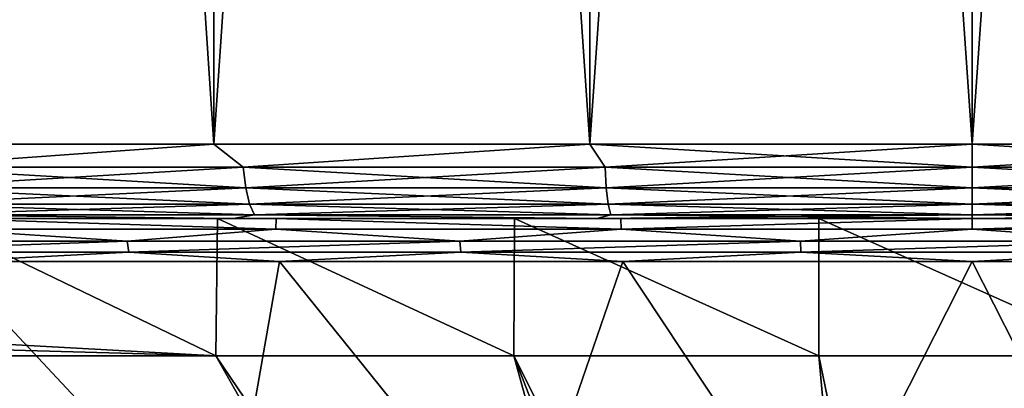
# Model space of a CAD drawing. Header units: metres. Extents: x -134 to 34, y -216 to -20.
# Tile 48 of 72: x -6.4 to 0.22, y -63.64 to -61.16. Entities that reach past the tile are written whole.
import ezdxf

# ---------------------------------------------------------------- set-up
doc = ezdxf.new("R2010")
doc.units = ezdxf.units.M
doc.layers.add('solid_ORA_A175_SW0003', color=7, linetype='CONTINUOUS')

msp = doc.modelspace()

# ---------------------------------------------------------------- linework, layer by layer
at = {"layer": 'solid_ORA_A175_SW0003'}
for points in [[(-7.54584, -25.000002, 19.064535), (-7.546555, -62, 19.064264), (-5.098144, -62, 19.859802)], [(-5.096673, -25.000002, -19.851994), (-5.098144, -62, -19.852108), (-7.546555, -62, -19.05657)], [(-7.54584, -25.000002, -19.056837), (-5.096673, -25.000002, -19.851994), (-7.546555, -62, -19.05657)], [(-5.096673, -25.000002, 19.859692), (-7.54584, -25.000002, 19.064535), (-5.098144, -62, 19.859802)], [(-5.096673, -25.000002, 19.859692), (-5.098144, -62, 19.859802), (-2.569333, -62, 20.342199)], [(-2.575424, -25.000002, -20.333456), (-2.569333, -62, -20.334505), (-5.098144, -62, -19.852108)], [(-5.096673, -25.000002, -19.851994), (-2.575424, -25.000002, -20.333456), (-5.098144, -62, -19.852108)], [(-2.575424, -25.000002, 20.341154), (-5.096673, -25.000002, 19.859692), (-2.569333, -62, 20.342199)], [(-2.575424, -25.000002, 20.341154), (-0.000001, -62, 20.503847), (0.000001, -25.000002, 20.503849)], [(-2.575424, -25.000002, 20.341154), (-2.569333, -62, 20.342199), (-0.000001, -62, 20.503847)], [(-2.575424, -25.000002, -20.333456), (0.000001, -25.000002, -20.496151), (-2.569333, -62, -20.334505)], [(0.000001, -25.000002, -20.496151), (-0.000001, -62, -20.496153), (-2.569333, -62, -20.334505)], [(2.56933, -62, 20.342199), (0.000001, -25.000002, 20.503849), (-0.000001, -62, 20.503847)], [(2.575426, -25.000002, -20.333456), (-0.000001, -62, -20.496153), (0.000001, -25.000002, -20.496151)], [(2.575426, -25.000002, -20.333456), (2.56933, -62, -20.334505), (-0.000001, -62, -20.496153)], [(2.575426, -25.000002, 20.341154), (0.000001, -25.000002, 20.503849), (2.56933, -62, 20.342199)], [(-7.260724, -62.15451, 19.148798), (-5.098144, -62, 19.859802), (-7.546555, -62, 19.064264)], [(-7.260724, -62.154507, -19.141104), (-7.546555, -62, -19.05657), (-5.098144, -62, -19.852108)], [(-4.900116, -62.15451, 19.884394), (-5.098144, -62, 19.859802), (-7.260724, -62.15451, 19.148798)], [(-7.260724, -62.154507, -19.141104), (-5.098144, -62, -19.852108), (-4.900116, -62.154507, -19.876699)], [(-4.900116, -62.15451, 19.884394), (-2.569333, -62, 20.342199), (-5.098144, -62, 19.859802)], [(-4.900116, -62.154507, -19.876699), (-5.098144, -62, -19.852108), (-2.569333, -62, -20.334505)], [(-2.468054, -62.15451, 20.330086), (-2.569333, -62, 20.342199), (-4.900116, -62.15451, 19.884394)], [(-4.900116, -62.154507, -19.876699), (-2.569333, -62, -20.334505), (-2.468054, -62.154507, -20.322392)], [(-0.000001, -62.15451, 20.479376), (-0.000001, -62, 20.503847), (-2.569333, -62, 20.342199)], [(-2.468054, -62.15451, 20.330086), (-0.000001, -62.15451, 20.479376), (-2.569333, -62, 20.342199)], [(-2.468054, -62.154507, -20.322392), (-2.569333, -62, -20.334505), (-0.000001, -62, -20.496153)], [(-2.468054, -62.154507, -20.322392), (-0.000001, -62, -20.496153), (-0.000001, -62.154507, -20.471682)], [(2.468051, -62.15451, 20.330086), (2.56933, -62, 20.342199), (-0.000001, -62, 20.503847)], [(2.468051, -62.15451, 20.330086), (-0.000001, -62, 20.503847), (-0.000001, -62.15451, 20.479376)], [(-0.000001, -62.154507, -20.471682), (-0.000001, -62, -20.496153), (2.56933, -62, -20.334505)], [(-0.000001, -62.154507, -20.471682), (2.56933, -62, -20.334505), (2.468051, -62.154507, -20.322392)], [(-7.260724, -62.154507, -19.141104), (-4.900116, -62.154507, -19.876699), (-7.235507, -62.294018, -19.074614)], [(-7.260724, -62.15451, 19.148798), (-7.235507, -62.294022, 19.082308), (-4.883098, -62.294022, 19.815348)], [(-4.900116, -62.15451, 19.884394), (-7.260724, -62.15451, 19.148798), (-4.883098, -62.294022, 19.815348)], [(-4.900116, -62.154507, -19.876699), (-4.883098, -62.294018, -19.807653), (-7.235507, -62.294018, -19.074614)], [(-4.900116, -62.154507, -19.876699), (-2.468054, -62.154507, -20.322392), (-4.883098, -62.294018, -19.807653)], [(-4.900116, -62.15451, 19.884394), (-4.883098, -62.294022, 19.815348), (-2.459482, -62.294022, 20.259493)], [(-2.468054, -62.15451, 20.330086), (-4.900116, -62.15451, 19.884394), (-2.459482, -62.294022, 20.259493)], [(-2.468054, -62.154507, -20.322392), (-2.459482, -62.294018, -20.251799), (-4.883098, -62.294018, -19.807653)], [(-2.468054, -62.154507, -20.322392), (-0.000001, -62.154507, -20.471682), (-2.459482, -62.294018, -20.251799)], [(-2.468054, -62.15451, 20.330086), (-0.000001, -62.294022, 20.408264), (-0.000001, -62.15451, 20.479376)], [(-2.468054, -62.15451, 20.330086), (-2.459482, -62.294022, 20.259493), (-0.000001, -62.294022, 20.408264)], [(-2.459482, -62.294018, -20.251799), (-0.000001, -62.154507, -20.471682), (-0.000001, -62.294018, -20.40057)], [(2.468051, -62.154507, -20.322392), (2.459479, -62.294018, -20.251799), (-0.000001, -62.294018, -20.40057)], [(-0.000001, -62.154507, -20.471682), (2.468051, -62.154507, -20.322392), (-0.000001, -62.294018, -20.40057)], [(-0.000001, -62.15451, 20.479376), (-0.000001, -62.294022, 20.408264), (2.459479, -62.294022, 20.259493)], [(2.468051, -62.15451, 20.330086), (-0.000001, -62.15451, 20.479376), (2.459479, -62.294022, 20.259493)], [(-7.235507, -62.294018, -19.074614), (-4.883098, -62.294018, -19.807653), (-7.196225, -62.40469, -18.971035)], [(-7.235507, -62.294022, 19.082308), (-7.196225, -62.404694, 18.978729), (-4.856587, -62.404694, 19.707788)], [(-4.883098, -62.294022, 19.815348), (-7.235507, -62.294022, 19.082308), (-4.856587, -62.404694, 19.707788)], [(-4.883098, -62.294018, -19.807653), (-4.856587, -62.40469, -19.700094), (-7.196225, -62.40469, -18.971035)], [(-4.883098, -62.294018, -19.807653), (-2.459482, -62.294018, -20.251799), (-4.856587, -62.40469, -19.700094)], [(-4.883098, -62.294022, 19.815348), (-4.856587, -62.404694, 19.707788), (-2.446129, -62.404694, 20.149523)], [(-2.459482, -62.294022, 20.259493), (-4.883098, -62.294022, 19.815348), (-2.446129, -62.404694, 20.149523)], [(-2.459482, -62.294018, -20.251799), (-2.446129, -62.40469, -20.141829), (-4.856587, -62.40469, -19.700094)], [(-2.459482, -62.294018, -20.251799), (-0.000001, -62.294018, -20.40057), (-2.446129, -62.40469, -20.141829)], [(-2.459482, -62.294022, 20.259493), (-0.000001, -62.404694, 20.297485), (-0.000001, -62.294022, 20.408264)], [(-2.459482, -62.294022, 20.259493), (-2.446129, -62.404694, 20.149523), (-0.000001, -62.404694, 20.297485)], [(-2.446129, -62.40469, -20.141829), (-0.000001, -62.294018, -20.40057), (-0.000001, -62.404694, -20.289791)], [(2.459479, -62.294018, -20.251799), (2.446126, -62.404694, -20.141829), (-0.000001, -62.404694, -20.289791)], [(-0.000001, -62.294018, -20.40057), (2.459479, -62.294018, -20.251799), (-0.000001, -62.404694, -20.289791)], [(-0.000001, -62.294022, 20.408264), (-0.000001, -62.404694, 20.297485), (2.446126, -62.404694, 20.149523)], [(2.459479, -62.294022, 20.259493), (-0.000001, -62.294022, 20.408264), (2.446126, -62.404694, 20.149523)], [(-7.196225, -62.40469, -18.971035), (-4.856587, -62.40469, -19.700094), (-7.146729, -62.475674, -18.840527)], [(-7.196225, -62.404694, 18.978729), (-7.146729, -62.475674, 18.848221), (-4.823184, -62.475674, 19.572268)], [(-4.856587, -62.404694, 19.707788), (-7.196225, -62.404694, 18.978729), (-4.823184, -62.475674, 19.572268)], [(-4.856587, -62.40469, -19.700094), (-4.823184, -62.475674, -19.564573), (-7.146729, -62.475674, -18.840527)], [(-4.856587, -62.40469, -19.700094), (-2.446129, -62.40469, -20.141829), (-4.823184, -62.475674, -19.564573)], [(-4.856587, -62.404694, 19.707788), (-4.823184, -62.475674, 19.572268), (-2.429305, -62.475674, 20.010962)], [(-2.446129, -62.404694, 20.149523), (-4.856587, -62.404694, 19.707788), (-2.429305, -62.475674, 20.010962)], [(-2.446129, -62.40469, -20.141829), (-2.429305, -62.475674, -20.003267), (-4.823184, -62.475674, -19.564573)], [(-2.446129, -62.40469, -20.141829), (-0.000001, -62.404694, -20.289791), (-2.429305, -62.475674, -20.003267)], [(-2.446129, -62.404694, 20.149523), (-0.000001, -62.475674, 20.157907), (-0.000001, -62.404694, 20.297485)], [(-2.446129, -62.404694, 20.149523), (-2.429305, -62.475674, 20.010962), (-0.000001, -62.475674, 20.157907)], [(-2.429305, -62.475674, -20.003267), (-0.000001, -62.404694, -20.289791), (-0.000001, -62.475674, -20.150213)], [(-0.000001, -62.404694, 20.297485), (-0.000001, -62.475674, 20.157907), (2.429302, -62.475674, 20.010962)], [(2.446126, -62.404694, 20.149523), (-0.000001, -62.404694, 20.297485), (2.429302, -62.475674, 20.010962)], [(2.446126, -62.404694, -20.141829), (2.429302, -62.475674, -20.003267), (-0.000001, -62.475674, -20.150213)], [(-0.000001, -62.404694, -20.289791), (2.446126, -62.404694, -20.141829), (-0.000001, -62.475674, -20.150213)], [(-7.146729, -62.475674, -18.840527), (-4.966149, -62.5, -19.369825), (-7.350148, -62.5, -18.593958)], [(-7.146729, -62.475674, 18.848221), (-7.350148, -62.5, 18.601652), (-4.96615, -62.5, 19.377518)], [(-6.920634, -62.5, -16.883051), (-7.350148, -62.5, -18.593958), (-4.966149, -62.5, -19.369825)], [(-5.071355, -62.5, 16.226204), (-4.96615, -62.5, 19.377518), (-7.350148, -62.5, 18.601652)], [(-7.000001, -62.5, 16.402399), (-5.071355, -62.5, 16.226204), (-7.350148, -62.5, 18.601652)], [(-7.146729, -62.475674, -18.840527), (-4.823184, -62.475674, -19.564573), (-4.966149, -62.5, -19.369825)], [(-4.823184, -62.475674, 19.572268), (-7.146729, -62.475674, 18.848221), (-4.96615, -62.5, 19.377518)], [(-7.000001, -62.5, 16.402399), (-7.000001, -62.5, 15.492161), (-5.071355, -62.5, 16.226204)], [(-5.082815, -63.421246, 16.222752), (-5.071355, -62.5, 16.226204), (-7.000001, -62.5, 15.492161)], [(-5.082815, -63.421246, 16.222752), (-7.000001, -62.5, 15.492161), (-7.000001, -63.316586, 15.49216)], [(-6.921002, -62.570755, -16.8829), (-6.920634, -62.5, -16.883051), (-4.679576, -62.570755, -17.635996)], [(-4.67754, -62.5, -17.636038), (-6.920634, -62.5, -16.883051), (-4.966149, -62.5, -19.369825)], [(-4.679576, -62.570755, -17.635996), (-6.920634, -62.5, -16.883051), (-4.67754, -62.5, -17.636038)], [(-5.082815, -63.421246, 16.222752), (-3.079968, -63.421246, 16.719158), (-5.071355, -62.5, 16.226204)], [(-5.071355, -62.5, 16.226204), (-3.075498, -62.5, 16.719658), (-4.96615, -62.5, 19.377518)], [(-3.079968, -63.421246, 16.719158), (-3.075498, -62.5, 16.719658), (-5.071355, -62.5, 16.226204)], [(-4.823184, -62.475674, 19.572268), (-4.96615, -62.5, 19.377518), (-2.522259, -62.5, 19.842464)], [(-3.075498, -62.5, 16.719658), (-2.522259, -62.5, 19.842464), (-4.96615, -62.5, 19.377518)], [(-4.823184, -62.475674, -19.564573), (-2.522259, -62.5, -19.83477), (-4.966149, -62.5, -19.369825)], [(-4.67754, -62.5, -17.636038), (-4.966149, -62.5, -19.369825), (-2.522259, -62.5, -19.83477)], [(-4.823184, -62.475674, -19.564573), (-2.429305, -62.475674, -20.003267), (-2.522259, -62.5, -19.83477)], [(-2.429305, -62.475674, 20.010962), (-4.823184, -62.475674, 19.572268), (-2.522259, -62.5, 19.842464)], [(-4.679576, -62.570755, -17.635996), (-4.67754, -62.5, -17.636038), (-2.359594, -62.570755, -18.092972)], [(-2.361001, -62.5, -18.092304), (-4.67754, -62.5, -17.636038), (-2.522259, -62.5, -19.83477)], [(-2.359594, -62.570755, -18.092972), (-4.67754, -62.5, -17.636038), (-2.361001, -62.5, -18.092304)], [(-3.079968, -63.421246, 16.719158), (-1.031726, -63.421246, 16.969206), (-3.075498, -62.5, 16.719658)], [(-3.075498, -62.5, 16.719658), (-1.031274, -62.5, 16.969154), (-2.522259, -62.5, 19.842464)], [(-1.031726, -63.421246, 16.969206), (-1.031274, -62.5, 16.969154), (-3.075498, -62.5, 16.719658)], [(-2.429305, -62.475674, 20.010962), (-2.522259, -62.5, 19.842464), (-0.000001, -62.5, 20.003847)], [(-0.000001, -62.475674, -20.150213), (-0.000001, -62.5, -19.996153), (-2.522259, -62.5, -19.83477)], [(-2.429305, -62.475674, -20.003267), (-0.000001, -62.475674, -20.150213), (-2.522259, -62.5, -19.83477)], [(-1.031274, -62.5, 16.969154), (-0.000001, -62.5, 20.003847), (-2.522259, -62.5, 19.842464)], [(-2.361001, -62.5, -18.092304), (-2.522259, -62.5, -19.83477), (-0.000001, -62.5, -19.996153)], [(-2.429305, -62.475674, 20.010962), (-0.000001, -62.5, 20.003847), (-0.000001, -62.475674, 20.157907)], [(-0.000001, -62.5, -18.246153), (-2.361001, -62.5, -18.092304), (-0.000001, -62.5, -19.996153)], [(-2.359594, -62.570755, -18.092972), (-2.361001, -62.5, -18.092304), (-0.000001, -62.5, -18.246153)], [(-2.359594, -62.570755, -18.092972), (-0.000001, -62.5, -18.246153), (-0.000001, -62.570755, -18.246153)], [(-1.031726, -63.421246, 16.969206), (1.031723, -63.421246, 16.969206), (-1.031274, -62.5, 16.969154)], [(-1.031274, -62.5, 16.969154), (1.031271, -62.5, 16.969154), (-0.000001, -62.5, 20.003847)], [(1.031723, -63.421246, 16.969206), (1.031271, -62.5, 16.969154), (-1.031274, -62.5, 16.969154)], [(-0.000001, -62.475674, 20.157907), (-0.000001, -62.5, 20.003847), (2.522256, -62.5, 19.842464)], [(2.429302, -62.475674, 20.010962), (-0.000001, -62.475674, 20.157907), (2.522256, -62.5, 19.842464)], [(2.429302, -62.475674, -20.003267), (2.522257, -62.5, -19.83477), (-0.000001, -62.5, -19.996153)], [(-0.000001, -62.475674, -20.150213), (2.429302, -62.475674, -20.003267), (-0.000001, -62.5, -19.996153)], [(1.031271, -62.5, 16.969154), (2.522256, -62.5, 19.842464), (-0.000001, -62.5, 20.003847)], [(-0.000001, -62.5, -18.246153), (-0.000001, -62.5, -19.996153), (2.522257, -62.5, -19.83477)], [(2.360999, -62.5, -18.092304), (-0.000001, -62.5, -18.246153), (2.522257, -62.5, -19.83477)], [(-0.000001, -62.570755, -18.246153), (-0.000001, -62.5, -18.246153), (2.360999, -62.5, -18.092304)], [(-0.000001, -62.570755, -18.246153), (2.360999, -62.5, -18.092304), (2.359591, -62.570755, -18.092972)], [(-6.921002, -62.570755, -16.8829), (-5.678493, -62.651356, -17.328629), (-7.82215, -62.651356, -16.472622)], [(-6.921002, -62.570755, -16.8829), (-4.679576, -62.570755, -17.635996), (-5.678493, -62.651356, -17.328629)], [(-4.679576, -62.570755, -17.635996), (-3.443889, -62.651356, -17.907034), (-5.678493, -62.651356, -17.328629)], [(-4.679576, -62.570755, -17.635996), (-2.359594, -62.570755, -18.092972), (-3.443889, -62.651356, -17.907034)], [(-2.359594, -62.570755, -18.092972), (-1.154125, -62.651356, -18.19857), (-3.443889, -62.651356, -17.907034)], [(-2.359594, -62.570755, -18.092972), (-0.000001, -62.570755, -18.246153), (-1.154125, -62.651356, -18.19857)], [(-0.000001, -62.570755, -18.246153), (1.154123, -62.651356, -18.19857), (-1.154125, -62.651356, -18.19857)], [(-0.000001, -62.570755, -18.246153), (2.359591, -62.570755, -18.092972), (1.154123, -62.651356, -18.19857)], [(-7.808288, -62.726097, -16.443422), (-7.82215, -62.651356, -16.472622), (-5.678493, -62.651356, -17.328629)], [(-7.808288, -62.726097, -16.443422), (-5.678493, -62.651356, -17.328629), (-5.668431, -62.726097, -17.297915)], [(-5.668431, -62.726097, -17.297915), (-5.678493, -62.651356, -17.328629), (-3.443889, -62.651356, -17.907034)], [(-5.668431, -62.726097, -17.297915), (-3.443889, -62.651356, -17.907034), (-3.437786, -62.726097, -17.875294)], [(-3.437786, -62.726097, -17.875294), (-3.443889, -62.651356, -17.907034), (-1.154125, -62.651356, -18.19857)], [(-3.437786, -62.726097, -17.875294), (-1.154125, -62.651356, -18.19857), (-1.15208, -62.726097, -18.166313)], [(-1.15208, -62.726097, -18.166313), (-1.154125, -62.651356, -18.19857), (1.154123, -62.651356, -18.19857)], [(-1.15208, -62.726097, -18.166313), (1.154123, -62.651356, -18.19857), (1.152078, -62.726097, -18.166313)], [(-7.808288, -62.726097, -16.443422), (-5.668431, -62.726097, -17.297915), (-6.885241, -62.789284, -16.795465)], [(-5.668431, -62.726097, -17.297915), (-4.6554, -62.789284, -17.544678), (-6.885241, -62.789284, -16.795465)], [(-5.668431, -62.726097, -17.297915), (-3.437786, -62.726097, -17.875294), (-4.6554, -62.789284, -17.544678)], [(-3.437786, -62.726097, -17.875294), (-2.347408, -62.789284, -17.999294), (-4.6554, -62.789284, -17.544678)], [(-3.437786, -62.726097, -17.875294), (-1.15208, -62.726097, -18.166313), (-2.347408, -62.789284, -17.999294)], [(-1.15208, -62.726097, -18.166313), (-0.000009, -62.789284, -18.151688), (-2.347408, -62.789284, -17.999294)], [(-1.15208, -62.726097, -18.166313), (1.152078, -62.726097, -18.166313), (-0.000009, -62.789284, -18.151688)], [(1.152078, -62.726097, -18.166313), (2.347391, -62.789284, -17.999296), (-0.000009, -62.789284, -18.151688)], [(-6.885241, -62.789284, -16.795465), (-5.007471, -64.794548, -14.933024), (-6.892873, -64.794548, -14.16207)], [(-6.885241, -62.789284, -16.795465), (-4.6554, -62.789284, -17.544678), (-5.007471, -64.794548, -14.933024)], [(-4.6554, -62.789284, -17.544678), (-3.038355, -64.794548, -15.454268), (-5.007471, -64.794548, -14.933024)], [(-4.6554, -62.789284, -17.544678), (-2.347408, -62.789284, -17.999294), (-3.038355, -64.794548, -15.454268)], [(-2.347408, -62.789284, -17.999294), (-1.018445, -64.794548, -15.717084), (-3.038355, -64.794548, -15.454268)], [(-2.347408, -62.789284, -17.999294), (-0.000009, -62.789284, -18.151688), (-1.018445, -64.794548, -15.717084)], [(-0.000009, -62.789284, -18.151688), (1.018492, -64.794548, -15.71708), (-1.018445, -64.794548, -15.717084)], [(-0.000009, -62.789284, -18.151688), (2.347391, -62.789284, -17.999296), (1.018492, -64.794548, -15.71708)], [(-5.082815, -63.421246, 16.222752), (-7.000001, -63.316586, 15.49216), (-7.002715, -63.368607, 15.490933)], [(-5.082815, -63.421246, 16.222752), (-7.002715, -63.368607, 15.490933), (-7.010749, -63.421246, 15.487298)], [(-2.802361, -68.405937, 6.453541), (-7.010749, -63.421246, 15.487298), (-7.002683, -63.49736, 15.323824)], [(-2.261648, -68.405937, 6.661564), (-7.010749, -63.421246, 15.487298), (-2.802361, -68.405937, 6.453541)], [(-5.082815, -63.421246, 16.222752), (-7.010749, -63.421246, 15.487298), (-2.261648, -68.405937, 6.661564)], [(-5.082815, -63.421246, 16.222752), (-2.261648, -68.405937, 6.661564), (-1.706098, -68.405937, 6.825951)], [(-5.082815, -63.421246, 16.222752), (-1.706098, -68.405937, 6.825951), (-3.079968, -63.421246, 16.719158)], [(-3.079968, -63.421246, 16.719158), (-1.706098, -68.405937, 6.825951), (-1.146518, -68.405937, 6.94302)], [(-3.079968, -63.421246, 16.719158), (-1.146518, -68.405937, 6.94302), (-0.578984, -68.405937, 7.012156)], [(-3.079968, -63.421246, 16.719158), (-0.578984, -68.405937, 7.012156), (-1.031726, -63.421246, 16.969206)], [(-1.031726, -63.421246, 16.969206), (-0.578984, -68.405937, 7.012156), (-0.000002, -68.405937, 7.035202)], [(-1.031726, -63.421246, 16.969206), (-0.000002, -68.405937, 7.035202), (1.031723, -63.421246, 16.969206)], [(1.031723, -63.421246, 16.969206), (-0.000002, -68.405937, 7.035202), (0.578981, -68.405937, 7.012156)], [(-2.802361, -68.405937, 6.453541), (-7.002683, -63.49736, 15.323824), (-7.000001, -63.573612, 15.157318)], [(-2.802361, -68.405937, 6.453541), (-7.000001, -63.573612, 15.157318), (-3.31743, -68.405937, 6.205564)], [(-7.000001, -64.865707, 12.25652), (-3.31743, -68.405937, 6.205564), (-7.000001, -63.573612, 15.157318)]]:
    msp.add_3dface(points, dxfattribs=at)

doc.saveas('drawing.dxf')
